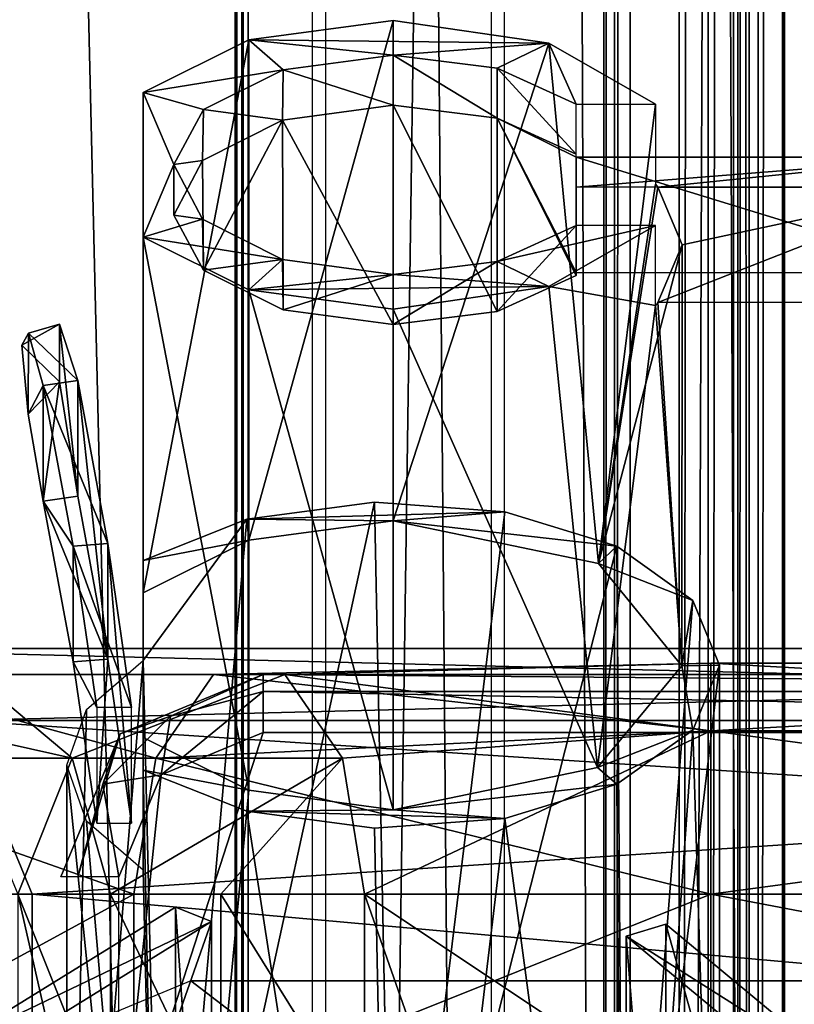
# Model space of a CAD drawing. Header units: millimetres. Extents: x -52 to 137, y -253 to 253.
# Tile 17 of 119: x -22 to -9, y -158 to -141. Entities that reach past the tile are written whole.
import ezdxf

# ---------------------------------------------------------------- set-up
doc = ezdxf.new("R2010")
doc.units = ezdxf.units.MM
doc.header["$LTSCALE"] = 65.185185
for name, color, linetype in [('1116', 7, 'CONTINUOUS'), ('1117', 7, 'CONTINUOUS'), ('1119', 7, 'CONTINUOUS'), ('1120', 7, 'CONTINUOUS'), ('1122', 7, 'CONTINUOUS'), ('1123', 7, 'CONTINUOUS'), ('1124', 7, 'CONTINUOUS'), ('1125', 7, 'CONTINUOUS'), ('1137', 7, 'CONTINUOUS'), ('1138', 7, 'CONTINUOUS'), ('1139', 7, 'CONTINUOUS'), ('1140', 7, 'CONTINUOUS'), ('1141', 7, 'CONTINUOUS'), ('1143', 7, 'CONTINUOUS'), ('1144', 7, 'CONTINUOUS'), ('1145', 7, 'CONTINUOUS'), ('1146', 7, 'CONTINUOUS'), ('1147', 7, 'CONTINUOUS'), ('1148', 7, 'CONTINUOUS'), ('1149', 7, 'CONTINUOUS'), ('1150', 7, 'CONTINUOUS'), ('1151', 7, 'CONTINUOUS'), ('1152', 7, 'CONTINUOUS'), ('1215', 7, 'CONTINUOUS'), ('1250', 7, 'CONTINUOUS'), ('1251', 7, 'CONTINUOUS'), ('1252', 7, 'CONTINUOUS'), ('244', 7, 'CONTINUOUS'), ('302', 7, 'CONTINUOUS'), ('303', 7, 'CONTINUOUS'), ('304', 7, 'CONTINUOUS'), ('305', 7, 'CONTINUOUS'), ('322', 7, 'CONTINUOUS'), ('323', 7, 'CONTINUOUS'), ('324', 7, 'CONTINUOUS'), ('325', 7, 'CONTINUOUS'), ('326', 7, 'CONTINUOUS'), ('327', 7, 'CONTINUOUS'), ('328', 7, 'CONTINUOUS'), ('329', 7, 'CONTINUOUS'), ('343', 7, 'CONTINUOUS'), ('345', 7, 'CONTINUOUS'), ('395', 7, 'CONTINUOUS'), ('397', 7, 'CONTINUOUS'), ('398', 7, 'CONTINUOUS'), ('408', 7, 'CONTINUOUS'), ('409', 7, 'CONTINUOUS'), ('411', 7, 'CONTINUOUS'), ('918', 7, 'CONTINUOUS'), ('922', 7, 'CONTINUOUS')]:
    doc.layers.add(name, color=color, linetype=linetype)

msp = doc.modelspace()

# ---------------------------------------------------------------- linework, layer by layer
at = {"layer": '1116', "linetype": 'Continuous'}
for points in [[(-11.279, -156.344, -70.359), (-11.279, -165.178, -75.459), (-11.965, -156.55, -70.002), (-11.279, -156.344, -70.359)], [(-11.279, -165.178, -75.459), (-11.965, -165.384, -75.102), (-11.965, -156.55, -70.002), (-11.279, -165.178, -75.459)]]:
    msp.add_3dface(points, dxfattribs=at)
at = {"layer": '1117', "linetype": 'Continuous'}
for points in [[(-11.279, -165.178, -75.459), (-11.279, -156.344, -70.359), (-8.035, -167.878, -70.782), (-11.279, -165.178, -75.459)], [(-8.035, -167.878, -70.782), (-11.279, -156.344, -70.359), (-8.035, -159.044, -65.682), (-8.035, -167.878, -70.782)]]:
    msp.add_3dface(points, dxfattribs=at)
at = {"layer": '1119', "linetype": 'Continuous'}
msp.add_3dface([(-11.965, -156.55, -70.002), (-11.965, -165.384, -75.102), (-8.72, -159.25, -65.325), (-11.965, -156.55, -70.002)], dxfattribs=at)
at = {"layer": '1120', "linetype": 'Continuous'}
for points in [[(-11.279, -156.344, -70.359), (-11.965, -156.55, -70.002), (-8.035, -159.044, -65.682), (-11.279, -156.344, -70.359)], [(-8.035, -159.044, -65.682), (-11.965, -156.55, -70.002), (-8.72, -159.25, -65.325), (-8.035, -159.044, -65.682)]]:
    msp.add_3dface(points, dxfattribs=at)
at = {"layer": '1122', "linetype": 'Continuous'}
msp.add_3dface([(-19.769, -164.881, -75.973), (-23.733, -158.495, -66.633), (-19.769, -156.047, -70.873), (-19.769, -164.881, -75.973)], dxfattribs=at)
at = {"layer": '1123', "linetype": 'Continuous'}
for points in [[(-19.769, -164.881, -75.973), (-19.769, -156.047, -70.873), (-19.147, -165.132, -75.537), (-19.769, -164.881, -75.973)], [(-19.147, -165.132, -75.537), (-19.769, -156.047, -70.873), (-19.147, -156.299, -70.437), (-19.147, -165.132, -75.537)]]:
    msp.add_3dface(points, dxfattribs=at)
at = {"layer": '1124', "linetype": 'Continuous'}
for points in [[(-23.112, -158.747, -66.197), (-23.112, -167.58, -71.297), (-19.147, -156.299, -70.437), (-23.112, -158.747, -66.197)], [(-23.112, -167.58, -71.297), (-19.147, -165.132, -75.537), (-19.147, -156.299, -70.437), (-23.112, -167.58, -71.297)]]:
    msp.add_3dface(points, dxfattribs=at)
at = {"layer": '1125', "linetype": 'Continuous'}
for points in [[(-19.769, -156.047, -70.873), (-23.733, -158.495, -66.633), (-19.147, -156.299, -70.437), (-19.769, -156.047, -70.873)], [(-23.733, -158.495, -66.633), (-23.112, -158.747, -66.197), (-19.147, -156.299, -70.437), (-23.733, -158.495, -66.633)]]:
    msp.add_3dface(points, dxfattribs=at)
at = {"layer": '1137', "color": 7, "linetype": 'Continuous'}
for points in [[(-16, -165.059, -103.263), (-19.994, -165.887, -101.829), (-16.321, -149.043, -94.005), (-16, -165.059, -103.263)], [(-16.321, -149.043, -94.005), (-19.994, -165.887, -101.829), (-18.531, -149.338, -93.494), (-16.321, -149.043, -94.005)], [(-14.069, -149.208, -93.719), (-16, -165.059, -103.263), (-16.321, -149.043, -94.005), (-14.069, -149.208, -93.719)], [(-12.131, -149.805, -92.685), (-16, -165.059, -103.263), (-14.069, -149.208, -93.719), (-12.131, -149.805, -92.685)], [(-19.994, -165.887, -101.829), (-20.33, -151.78, -93.263), (-18.531, -149.338, -93.494), (-19.994, -165.887, -101.829)], [(-20.33, -151.78, -93.263), (-20.33, -150.048, -92.263), (-18.531, -149.338, -93.494), (-20.33, -151.78, -93.263)], [(-12.006, -165.887, -101.83), (-16, -165.059, -103.263), (-12.131, -149.805, -92.685), (-12.006, -165.887, -101.83)], [(-10.816, -150.741, -91.064), (-12.006, -165.887, -101.83), (-12.131, -149.805, -92.685), (-10.816, -150.741, -91.064)], [(-10.35, -151.863, -89.12), (-12.006, -165.887, -101.83), (-10.816, -150.741, -91.064), (-10.35, -151.863, -89.12)], [(-19.994, -165.887, -101.829), (-21.65, -167.884, -98.37), (-20.33, -151.78, -93.263), (-19.994, -165.887, -101.829)], [(-20.33, -151.78, -93.263), (-21.65, -167.884, -98.37), (-21.31, -152.629, -91.793), (-20.33, -151.78, -93.263)], [(-10.35, -167.884, -98.37), (-12.006, -165.887, -101.83), (-10.35, -151.863, -89.12), (-10.35, -167.884, -98.37)], [(-21.65, -167.884, -98.37), (-21.65, -153.595, -90.12), (-21.31, -152.629, -91.793), (-21.65, -167.884, -98.37)]]:
    msp.add_3dface(points, dxfattribs=at)
at = {"layer": '1138', "color": 7, "linetype": 'Continuous'}
for points in [[(-20.33, -141.953, -86.285), (-20.33, -150.613, -91.285), (-20.33, -144.453, -81.955), (-20.33, -141.953, -86.285)], [(-20.33, -144.453, -81.955), (-20.33, -150.613, -91.285), (-20.33, -153.113, -86.955), (-20.33, -144.453, -81.955)], [(-20.33, -150.048, -92.263), (-20.33, -151.78, -93.263), (-20.33, -150.613, -91.285), (-20.33, -150.048, -92.263)], [(-20.33, -150.613, -91.285), (-20.33, -151.78, -93.263), (-20.33, -153.113, -86.955), (-20.33, -150.613, -91.285)], [(-20.33, -155.41, -86.977), (-20.33, -153.678, -85.977), (-20.33, -151.78, -93.263), (-20.33, -155.41, -86.977)], [(-20.33, -151.78, -93.263), (-20.33, -153.678, -85.977), (-20.33, -153.113, -86.955), (-20.33, -151.78, -93.263)]]:
    msp.add_3dface(points, dxfattribs=at)
at = {"layer": '1139', "color": 7, "linetype": 'Continuous'}
for points in [[(-14.069, -149.208, -93.719), (-16.321, -149.043, -94.005), (-18.531, -149.338, -93.494), (-14.069, -149.208, -93.719)], [(-14.069, -149.208, -93.719), (-18.531, -149.338, -93.494), (-16, -149.363, -93.45), (-14.069, -149.208, -93.719)], [(-12.131, -149.805, -92.685), (-14.069, -149.208, -93.719), (-16, -149.363, -93.45), (-12.131, -149.805, -92.685)], [(-18.531, -149.338, -93.494), (-20.33, -150.048, -92.263), (-18.499, -149.699, -92.869), (-18.531, -149.338, -93.494)], [(-16, -149.363, -93.45), (-18.531, -149.338, -93.494), (-18.499, -149.699, -92.869), (-16, -149.363, -93.45)], [(-12.444, -150.105, -92.164), (-12.131, -149.805, -92.685), (-16, -149.363, -93.45), (-12.444, -150.105, -92.164)], [(-20.33, -150.048, -92.263), (-20.33, -150.613, -91.285), (-18.499, -149.699, -92.869), (-20.33, -150.048, -92.263)], [(-10.816, -150.741, -91.064), (-12.131, -149.805, -92.685), (-12.444, -150.105, -92.164), (-10.816, -150.741, -91.064)], [(-11.002, -151.873, -89.103), (-10.816, -150.741, -91.064), (-12.444, -150.105, -92.164), (-11.002, -151.873, -89.103)], [(-10.35, -151.863, -89.12), (-10.816, -150.741, -91.064), (-11.002, -151.873, -89.103), (-10.35, -151.863, -89.12)], [(-12.466, -153.631, -86.057), (-10.816, -152.985, -87.177), (-11.002, -151.873, -89.103), (-12.466, -153.631, -86.057)], [(-10.816, -152.985, -87.177), (-10.35, -151.863, -89.12), (-11.002, -151.873, -89.103), (-10.816, -152.985, -87.177)], [(-12.131, -153.921, -85.556), (-10.816, -152.985, -87.177), (-12.466, -153.631, -86.057), (-12.131, -153.921, -85.556)], [(-20.33, -153.113, -86.955), (-20.33, -153.678, -85.977), (-18.499, -154.027, -85.372), (-20.33, -153.113, -86.955)], [(-20.33, -153.678, -85.977), (-18.532, -154.388, -84.747), (-18.499, -154.027, -85.372), (-20.33, -153.678, -85.977)], [(-16, -154.363, -84.79), (-12.131, -153.921, -85.556), (-12.466, -153.631, -86.057), (-16, -154.363, -84.79)], [(-18.499, -154.027, -85.372), (-18.532, -154.388, -84.747), (-16, -154.363, -84.79), (-18.499, -154.027, -85.372)], [(-14.069, -154.518, -84.522), (-12.131, -153.921, -85.556), (-16, -154.363, -84.79), (-14.069, -154.518, -84.522)], [(-18.532, -154.388, -84.747), (-14.069, -154.518, -84.522), (-16, -154.363, -84.79), (-18.532, -154.388, -84.747)], [(-18.532, -154.388, -84.747), (-16.322, -154.683, -84.236), (-14.069, -154.518, -84.522), (-18.532, -154.388, -84.747)]]:
    msp.add_3dface(points, dxfattribs=at)
at = {"layer": '1140', "color": 7, "linetype": 'Continuous'}
for points in [[(-16, -149.363, -93.45), (-18.499, -149.699, -92.869), (-16, -140.703, -88.45), (-16, -149.363, -93.45)], [(-16, -140.703, -88.45), (-18.499, -149.699, -92.869), (-18.499, -141.038, -87.869), (-16, -140.703, -88.45)], [(-13.307, -141.096, -87.769), (-16, -149.363, -93.45), (-16, -140.703, -88.45), (-13.307, -141.096, -87.769)], [(-20.33, -150.613, -91.285), (-20.33, -141.953, -86.285), (-18.499, -141.038, -87.869), (-20.33, -150.613, -91.285)], [(-18.499, -149.699, -92.869), (-20.33, -150.613, -91.285), (-18.499, -141.038, -87.869), (-18.499, -149.699, -92.869)], [(-12.444, -150.105, -92.164), (-16, -149.363, -93.45), (-13.307, -141.096, -87.769), (-12.444, -150.105, -92.164)], [(-11.462, -142.153, -85.939), (-12.444, -150.105, -92.164), (-13.307, -141.096, -87.769), (-11.462, -142.153, -85.939)], [(-11.462, -143.538, -86.739), (-12.444, -150.105, -92.164), (-11.462, -142.153, -85.939), (-11.462, -143.538, -86.739)], [(-11.417, -143.588, -86.652), (-12.444, -150.105, -92.164), (-11.462, -143.538, -86.739), (-11.417, -143.588, -86.652)], [(-11.001, -144.588, -84.92), (-12.444, -150.105, -92.164), (-11.417, -143.588, -86.652), (-11.001, -144.588, -84.92)], [(-11.462, -144.253, -82.302), (-13.307, -145.309, -80.472), (-11.462, -145.638, -83.102), (-11.462, -144.253, -82.302)], [(-20.33, -144.453, -81.955), (-20.33, -153.113, -86.955), (-18.499, -154.027, -85.372), (-20.33, -144.453, -81.955)], [(-20.33, -144.453, -81.955), (-18.499, -154.027, -85.372), (-18.499, -145.367, -80.372), (-20.33, -144.453, -81.955)], [(-11.002, -151.873, -89.103), (-12.444, -150.105, -92.164), (-11.001, -144.588, -84.92), (-11.002, -151.873, -89.103)], [(-11.417, -145.588, -83.188), (-11.002, -151.873, -89.103), (-11.001, -144.588, -84.92), (-11.417, -145.588, -83.188)], [(-16, -145.703, -79.79), (-12.466, -153.631, -86.057), (-13.307, -145.309, -80.472), (-16, -145.703, -79.79)], [(-13.307, -145.309, -80.472), (-12.466, -153.631, -86.057), (-11.462, -145.638, -83.102), (-13.307, -145.309, -80.472)], [(-18.499, -154.027, -85.372), (-16, -154.363, -84.79), (-18.499, -145.367, -80.372), (-18.499, -154.027, -85.372)], [(-18.499, -145.367, -80.372), (-16, -154.363, -84.79), (-16, -145.703, -79.79), (-18.499, -145.367, -80.372)], [(-12.466, -153.631, -86.057), (-11.002, -151.873, -89.103), (-11.462, -145.638, -83.102), (-12.466, -153.631, -86.057)], [(-11.462, -145.638, -83.102), (-11.002, -151.873, -89.103), (-11.417, -145.588, -83.188), (-11.462, -145.638, -83.102)], [(-16, -154.363, -84.79), (-12.466, -153.631, -86.057), (-16, -145.703, -79.79), (-16, -154.363, -84.79)]]:
    msp.add_3dface(points, dxfattribs=at)
at = {"layer": '1141', "color": 7, "linetype": 'Continuous'}
for points in [[(-13.307, -141.096, -87.769), (-16, -140.703, -88.45), (-18.499, -141.038, -87.869), (-13.307, -141.096, -87.769)], [(-18.499, -141.038, -87.869), (-20.33, -141.953, -86.285), (-17.905, -141.559, -86.966), (-18.499, -141.038, -87.869)], [(-13.307, -141.096, -87.769), (-18.499, -141.038, -87.869), (-16, -141.303, -87.411), (-13.307, -141.096, -87.769)], [(-16, -141.303, -87.411), (-18.499, -141.038, -87.869), (-17.905, -141.559, -86.966), (-16, -141.303, -87.411)], [(-14.203, -141.529, -87.019), (-13.307, -141.096, -87.769), (-16, -141.303, -87.411), (-14.203, -141.529, -87.019)], [(-12.833, -142.153, -85.939), (-13.307, -141.096, -87.769), (-14.203, -141.529, -87.019), (-12.833, -142.153, -85.939)], [(-11.462, -142.153, -85.939), (-13.307, -141.096, -87.769), (-12.833, -142.153, -85.939), (-11.462, -142.153, -85.939)], [(-17.905, -141.559, -86.966), (-20.33, -141.953, -86.285), (-19.285, -142.248, -85.775), (-17.905, -141.559, -86.966)], [(-20.33, -141.953, -86.285), (-20.33, -144.453, -81.955), (-19.799, -143.195, -84.134), (-20.33, -141.953, -86.285)], [(-19.285, -142.248, -85.775), (-20.33, -141.953, -86.285), (-19.799, -143.195, -84.134), (-19.285, -142.248, -85.775)], [(-19.799, -143.195, -84.134), (-20.33, -144.453, -81.955), (-19.3, -144.144, -82.489), (-19.799, -143.195, -84.134)], [(-19.3, -144.144, -82.489), (-20.33, -144.453, -81.955), (-17.916, -144.842, -81.28), (-19.3, -144.144, -82.489)], [(-13.307, -145.309, -80.472), (-11.462, -144.253, -82.302), (-14.203, -144.876, -81.222), (-13.307, -145.309, -80.472)], [(-14.203, -144.876, -81.222), (-11.462, -144.253, -82.302), (-12.833, -144.253, -82.302), (-14.203, -144.876, -81.222)], [(-20.33, -144.453, -81.955), (-18.499, -145.367, -80.372), (-17.916, -144.842, -81.28), (-20.33, -144.453, -81.955)], [(-17.916, -144.842, -81.28), (-18.499, -145.367, -80.372), (-16, -145.103, -80.829), (-17.916, -144.842, -81.28)], [(-16, -145.103, -80.829), (-13.307, -145.309, -80.472), (-14.203, -144.876, -81.222), (-16, -145.103, -80.829)], [(-18.499, -145.367, -80.372), (-13.307, -145.309, -80.472), (-16, -145.103, -80.829), (-18.499, -145.367, -80.372)], [(-18.499, -145.367, -80.372), (-16, -145.703, -79.79), (-13.307, -145.309, -80.472), (-18.499, -145.367, -80.372)]]:
    msp.add_3dface(points, dxfattribs=at)
at = {"layer": '1143', "color": 7, "linetype": 'Continuous'}
for points in [[(-16, -142.169, -87.911), (-17.916, -142.429, -87.46), (-16, -145.969, -81.329), (-16, -142.169, -87.911)], [(-14.203, -142.395, -87.519), (-16, -142.169, -87.911), (-14.203, -145.742, -81.722), (-14.203, -142.395, -87.519)], [(-16, -142.169, -87.911), (-16, -145.969, -81.329), (-14.203, -145.742, -81.722), (-16, -142.169, -87.911)], [(-17.916, -142.429, -87.46), (-19.3, -143.127, -86.252), (-19.285, -145.024, -82.966), (-17.916, -142.429, -87.46)], [(-17.916, -142.429, -87.46), (-19.285, -145.024, -82.966), (-17.905, -145.712, -81.774), (-17.916, -142.429, -87.46)], [(-17.916, -142.429, -87.46), (-17.905, -145.712, -81.774), (-16, -145.969, -81.329), (-17.916, -142.429, -87.46)], [(-12.833, -143.019, -86.439), (-14.203, -142.395, -87.519), (-12.833, -143.069, -86.352), (-12.833, -143.019, -86.439)], [(-14.203, -142.395, -87.519), (-14.203, -145.742, -81.722), (-12.833, -145.119, -82.802), (-14.203, -142.395, -87.519)], [(-14.203, -142.395, -87.519), (-12.833, -145.119, -82.802), (-12.833, -145.069, -82.888), (-14.203, -142.395, -87.519)], [(-14.203, -142.395, -87.519), (-12.833, -145.069, -82.888), (-12.833, -143.069, -86.352), (-14.203, -142.395, -87.519)], [(-6.333, -145.069, -82.888), (-6.333, -143.069, -86.352), (-12.833, -143.069, -86.352), (-6.333, -145.069, -82.888)], [(-12.833, -145.069, -82.888), (-6.333, -145.069, -82.888), (-12.833, -143.069, -86.352), (-12.833, -145.069, -82.888)], [(-19.3, -143.127, -86.252), (-19.799, -144.076, -84.607), (-19.285, -145.024, -82.966), (-19.3, -143.127, -86.252)]]:
    msp.add_3dface(points, dxfattribs=at)
at = {"layer": '1144', "color": 7, "linetype": 'Continuous'}
for points in [[(-16, -141.303, -87.411), (-17.905, -141.559, -86.966), (-16, -142.169, -87.911), (-16, -141.303, -87.411)], [(-14.203, -141.529, -87.019), (-16, -141.303, -87.411), (-14.203, -142.395, -87.519), (-14.203, -141.529, -87.019)], [(-14.203, -142.395, -87.519), (-16, -141.303, -87.411), (-16, -142.169, -87.911), (-14.203, -142.395, -87.519)], [(-17.905, -141.559, -86.966), (-19.285, -142.248, -85.775), (-17.916, -142.429, -87.46), (-17.905, -141.559, -86.966)], [(-16, -142.169, -87.911), (-17.905, -141.559, -86.966), (-17.916, -142.429, -87.46), (-16, -142.169, -87.911)], [(-12.833, -142.153, -85.939), (-14.203, -141.529, -87.019), (-12.833, -143.019, -86.439), (-12.833, -142.153, -85.939)], [(-12.833, -143.019, -86.439), (-14.203, -141.529, -87.019), (-14.203, -142.395, -87.519), (-12.833, -143.019, -86.439)], [(-19.285, -142.248, -85.775), (-19.799, -143.195, -84.134), (-19.3, -143.127, -86.252), (-19.285, -142.248, -85.775)], [(-17.916, -142.429, -87.46), (-19.285, -142.248, -85.775), (-19.3, -143.127, -86.252), (-17.916, -142.429, -87.46)], [(-19.3, -143.127, -86.252), (-19.799, -143.195, -84.134), (-19.799, -144.076, -84.607), (-19.3, -143.127, -86.252)], [(-19.799, -143.195, -84.134), (-19.3, -144.144, -82.489), (-19.799, -144.076, -84.607), (-19.799, -143.195, -84.134)], [(-19.799, -144.076, -84.607), (-19.3, -144.144, -82.489), (-19.285, -145.024, -82.966), (-19.799, -144.076, -84.607)], [(-19.3, -144.144, -82.489), (-17.916, -144.842, -81.28), (-19.285, -145.024, -82.966), (-19.3, -144.144, -82.489)], [(-14.203, -144.876, -81.222), (-12.833, -144.253, -82.302), (-14.203, -145.742, -81.722), (-14.203, -144.876, -81.222)], [(-14.203, -145.742, -81.722), (-12.833, -144.253, -82.302), (-12.833, -145.119, -82.802), (-14.203, -145.742, -81.722)], [(-19.285, -145.024, -82.966), (-17.916, -144.842, -81.28), (-17.905, -145.712, -81.774), (-19.285, -145.024, -82.966)], [(-17.916, -144.842, -81.28), (-16, -145.103, -80.829), (-17.905, -145.712, -81.774), (-17.916, -144.842, -81.28)], [(-16, -145.103, -80.829), (-14.203, -144.876, -81.222), (-16, -145.969, -81.329), (-16, -145.103, -80.829)], [(-16, -145.969, -81.329), (-14.203, -144.876, -81.222), (-14.203, -145.742, -81.722), (-16, -145.969, -81.329)], [(-17.905, -145.712, -81.774), (-16, -145.103, -80.829), (-16, -145.969, -81.329), (-17.905, -145.712, -81.774)]]:
    msp.add_3dface(points, dxfattribs=at)
at = {"layer": '1145', "color": 7, "linetype": 'Continuous'}
for points in [[(-6.333, -143.069, -86.352), (-11.417, -143.588, -86.652), (-12.833, -143.588, -86.652), (-6.333, -143.069, -86.352)], [(-12.833, -143.069, -86.352), (-6.333, -143.069, -86.352), (-12.833, -143.588, -86.652), (-12.833, -143.069, -86.352)], [(-11.417, -143.588, -86.652), (-6.333, -143.069, -86.352), (-6.333, -143.588, -86.652), (-11.417, -143.588, -86.652)]]:
    msp.add_3dface(points, dxfattribs=at)
at = {"layer": '1146', "color": 7, "linetype": 'Continuous'}
for points in [[(-11.417, -145.588, -83.188), (-11.001, -144.588, -84.92), (-6.333, -143.588, -86.652), (-11.417, -145.588, -83.188)], [(-11.417, -145.588, -83.188), (-6.333, -143.588, -86.652), (-6.333, -145.588, -83.188), (-11.417, -145.588, -83.188)], [(-11.001, -144.588, -84.92), (-11.417, -143.588, -86.652), (-6.333, -143.588, -86.652), (-11.001, -144.588, -84.92)]]:
    msp.add_3dface(points, dxfattribs=at)
at = {"layer": '1147', "color": 7, "linetype": 'Continuous'}
for points in [[(-10.816, -152.985, -87.177), (-10.35, -167.884, -98.37), (-10.35, -151.863, -89.12), (-10.816, -152.985, -87.177)], [(-12.131, -153.921, -85.556), (-12.006, -169.881, -94.911), (-10.816, -152.985, -87.177), (-12.131, -153.921, -85.556)], [(-12.006, -169.881, -94.911), (-10.35, -167.884, -98.37), (-10.816, -152.985, -87.177), (-12.006, -169.881, -94.911)], [(-21.65, -167.884, -98.37), (-19.994, -169.882, -94.911), (-21.65, -153.595, -90.12), (-21.65, -167.884, -98.37)], [(-21.65, -153.595, -90.12), (-19.994, -169.882, -94.911), (-21.31, -154.56, -88.448), (-21.65, -153.595, -90.12)], [(-20.33, -155.41, -86.977), (-19.994, -169.882, -94.911), (-20.33, -153.678, -85.977), (-20.33, -155.41, -86.977)], [(-20.33, -153.678, -85.977), (-19.994, -169.882, -94.911), (-18.532, -154.388, -84.747), (-20.33, -153.678, -85.977)], [(-14.069, -154.518, -84.522), (-12.006, -169.881, -94.911), (-12.131, -153.921, -85.556), (-14.069, -154.518, -84.522)], [(-19.994, -169.882, -94.911), (-16, -170.709, -93.477), (-18.532, -154.388, -84.747), (-19.994, -169.882, -94.911)], [(-18.532, -154.388, -84.747), (-16, -170.709, -93.477), (-16.322, -154.683, -84.236), (-18.532, -154.388, -84.747)], [(-16.322, -154.683, -84.236), (-16, -170.709, -93.477), (-14.069, -154.518, -84.522), (-16.322, -154.683, -84.236)], [(-16, -170.709, -93.477), (-12.006, -169.881, -94.911), (-14.069, -154.518, -84.522), (-16, -170.709, -93.477)], [(-21.31, -154.56, -88.448), (-19.994, -169.882, -94.911), (-20.33, -155.41, -86.977), (-21.31, -154.56, -88.448)]]:
    msp.add_3dface(points, dxfattribs=at)
at = {"layer": '1148', "color": 7, "linetype": 'Continuous'}
for points in [[(-20.938, -149.758, -90.215), (-22.056, -147.024, -88.636), (-21.459, -146.936, -88.585), (-20.938, -149.758, -90.215)], [(-21.538, -149.803, -90.24), (-22.056, -147.024, -88.636), (-20.938, -149.758, -90.215), (-21.538, -149.803, -90.24)], [(-20.53, -152.595, -91.852), (-21.538, -149.803, -90.24), (-20.938, -149.758, -90.215), (-20.53, -152.595, -91.852)], [(-21.13, -152.595, -91.852), (-21.538, -149.803, -90.24), (-20.53, -152.595, -91.852), (-21.13, -152.595, -91.852)]]:
    msp.add_3dface(points, dxfattribs=at)
at = {"layer": '1149', "color": 7, "linetype": 'Continuous'}
for points in [[(-21.778, -146.961, -85.136), (-21.778, -145.961, -86.864), (-22.43, -146.323, -85.92), (-21.778, -146.961, -85.136)], [(-22.43, -146.323, -85.92), (-21.778, -145.961, -86.864), (-22.315, -146.115, -87.442), (-22.43, -146.323, -85.92)], [(-21.778, -145.961, -86.864), (-21.459, -146.936, -88.585), (-22.315, -146.115, -87.442), (-21.778, -145.961, -86.864)], [(-21.459, -146.936, -88.585), (-22.056, -147.024, -88.636), (-22.315, -146.115, -87.442), (-21.459, -146.936, -88.585)], [(-22.317, -147.521, -84.986), (-21.778, -146.961, -85.136), (-22.43, -146.323, -85.92), (-22.317, -147.521, -84.986)], [(-22.056, -149.024, -85.172), (-21.778, -146.961, -85.136), (-22.317, -147.521, -84.986), (-22.056, -149.024, -85.172)], [(-21.459, -148.936, -85.121), (-21.778, -146.961, -85.136), (-22.056, -149.024, -85.172), (-21.459, -148.936, -85.121)]]:
    msp.add_3dface(points, dxfattribs=at)
at = {"layer": '1150', "color": 7, "linetype": 'Continuous'}
for points in [[(-21.459, -146.936, -88.585), (-21.778, -145.961, -86.864), (-21.459, -148.936, -85.121), (-21.459, -146.936, -88.585)], [(-21.778, -145.961, -86.864), (-21.778, -146.961, -85.136), (-21.459, -148.936, -85.121), (-21.778, -145.961, -86.864)], [(-20.938, -149.758, -90.215), (-21.459, -146.936, -88.585), (-20.938, -151.758, -86.751), (-20.938, -149.758, -90.215)], [(-21.459, -146.936, -88.585), (-21.459, -148.936, -85.121), (-20.938, -151.758, -86.751), (-21.459, -146.936, -88.585)], [(-20.53, -152.595, -91.852), (-20.938, -149.758, -90.215), (-20.53, -154.595, -88.388), (-20.53, -152.595, -91.852)], [(-20.53, -154.595, -88.388), (-20.938, -149.758, -90.215), (-20.938, -151.758, -86.751), (-20.53, -154.595, -88.388)]]:
    msp.add_3dface(points, dxfattribs=at)
at = {"layer": '1151', "color": 7, "linetype": 'Continuous'}
for points in [[(-21.459, -148.936, -85.121), (-22.056, -149.024, -85.172), (-20.938, -151.758, -86.751), (-21.459, -148.936, -85.121)], [(-20.938, -151.758, -86.751), (-22.056, -149.024, -85.172), (-21.538, -151.803, -86.776), (-20.938, -151.758, -86.751)], [(-21.13, -154.595, -88.388), (-20.938, -151.758, -86.751), (-21.538, -151.803, -86.776), (-21.13, -154.595, -88.388)], [(-20.53, -154.595, -88.388), (-20.938, -151.758, -86.751), (-21.13, -154.595, -88.388), (-20.53, -154.595, -88.388)]]:
    msp.add_3dface(points, dxfattribs=at)
at = {"layer": '1152', "color": 7, "linetype": 'Continuous'}
for points in [[(-22.317, -147.521, -84.986), (-22.43, -146.323, -85.92), (-22.315, -146.115, -87.442), (-22.317, -147.521, -84.986)], [(-22.056, -147.024, -88.636), (-22.317, -147.521, -84.986), (-22.315, -146.115, -87.442), (-22.056, -147.024, -88.636)], [(-22.056, -147.024, -88.636), (-22.056, -149.024, -85.172), (-22.317, -147.521, -84.986), (-22.056, -147.024, -88.636)], [(-22.056, -147.024, -88.636), (-21.538, -149.803, -90.24), (-22.056, -149.024, -85.172), (-22.056, -147.024, -88.636)], [(-22.056, -149.024, -85.172), (-21.538, -149.803, -90.24), (-21.538, -151.803, -86.776), (-22.056, -149.024, -85.172)], [(-21.538, -149.803, -90.24), (-21.13, -152.595, -91.852), (-21.538, -151.803, -86.776), (-21.538, -149.803, -90.24)], [(-21.13, -152.595, -91.852), (-21.13, -154.595, -88.388), (-21.538, -151.803, -86.776), (-21.13, -152.595, -91.852)]]:
    msp.add_3dface(points, dxfattribs=at)
at = {"layer": '1215', "linetype": 'Continuous'}
for points in [[(-17.399, -247.5, 41.044), (-17.399, 247.5, 41.044), (-30.5, -247.5, 41.044), (-17.399, -247.5, 41.044)], [(-30.5, -247.5, 41.044), (-17.399, 247.5, 41.044), (-30.5, 247.5, 41.044), (-30.5, -247.5, 41.044)]]:
    msp.add_3dface(points, dxfattribs=at)
at = {"layer": '1250', "linetype": 'Continuous'}
for points in [[(-30.5, -247.5, 37.544), (-30.5, 247.5, 37.544), (-18.734, -247.5, 37.544), (-30.5, -247.5, 37.544)], [(-18.734, -247.5, 37.544), (-30.5, 247.5, 37.544), (-18.734, 247.5, 37.544), (-18.734, -247.5, 37.544)]]:
    msp.add_3dface(points, dxfattribs=at)
at = {"layer": '1251', "linetype": 'Continuous'}
for points in [[(-18.734, -247.5, 37.544), (-18.734, 247.5, 37.544), (-18.618, 247.5, 37.531), (-18.734, -247.5, 37.544)], [(-18.734, -247.5, 37.544), (-18.618, 247.5, 37.531), (-18.618, -247.5, 37.531), (-18.734, -247.5, 37.544)], [(-18.508, 247.5, 37.491), (-18.508, -247.5, 37.491), (-18.618, -247.5, 37.531), (-18.508, 247.5, 37.491)], [(-18.618, 247.5, 37.531), (-18.508, 247.5, 37.491), (-18.618, -247.5, 37.531), (-18.618, 247.5, 37.531)]]:
    msp.add_3dface(points, dxfattribs=at)
at = {"layer": '1252', "linetype": 'Continuous'}
for points in [[(-18.508, -247.5, 37.491), (-18.508, 247.5, 37.491), (-14.305, -247.5, 35.363), (-18.508, -247.5, 37.491)], [(-14.305, -247.5, 35.363), (-18.508, 247.5, 37.491), (-14.305, 247.5, 35.363), (-14.305, -247.5, 35.363)]]:
    msp.add_3dface(points, dxfattribs=at)
at = {"layer": '244', "color": 7, "linetype": 'Continuous'}
for points in [[(18.25, -153.025, -122.063), (20.018, -153.757, -122.063), (-22.825, -165.052, -122.063), (18.25, -153.025, -122.063)], [(-20.75, -160.75, -122.063), (18.25, -153.025, -122.063), (-22.825, -165.052, -122.063), (-20.75, -160.75, -122.063)], [(-18.25, -153.025, -122.063), (18.25, -153.025, -122.063), (-20.75, -160.75, -122.063), (-18.25, -153.025, -122.063)], [(-20.018, -153.757, -122.063), (-18.25, -153.025, -122.063), (-20.75, -160.75, -122.063), (-20.018, -153.757, -122.063)], [(20.018, -153.757, -122.063), (20.75, -155.525, -122.063), (-22.825, -165.052, -122.063), (20.018, -153.757, -122.063)], [(-20.75, -155.525, -122.063), (-20.018, -153.757, -122.063), (-20.75, -160.75, -122.063), (-20.75, -155.525, -122.063)], [(20.75, -160.75, -122.063), (-35.858, -168.293, -122.063), (20.75, -155.525, -122.063), (20.75, -160.75, -122.063)], [(20.75, -155.525, -122.063), (-35.858, -168.293, -122.063), (-22.825, -165.052, -122.063), (20.75, -155.525, -122.063)]]:
    msp.add_3dface(points, dxfattribs=at)
at = {"layer": '302', "color": 7, "linetype": 'Continuous'}
for points in [[(18.25, -152.025, -121.063), (18.25, -152.317, -121.77), (-18.25, -152.025, -121.063), (18.25, -152.025, -121.063)], [(-18.25, -152.025, -121.063), (18.25, -152.317, -121.77), (-18.25, -152.317, -121.77), (-18.25, -152.025, -121.063)], [(18.25, -153.025, -122.063), (-18.25, -153.025, -122.063), (-18.25, -152.317, -121.77), (18.25, -153.025, -122.063)], [(18.25, -152.317, -121.77), (18.25, -153.025, -122.063), (-18.25, -152.317, -121.77), (18.25, -152.317, -121.77)]]:
    msp.add_3dface(points, dxfattribs=at)
at = {"layer": '303', "color": 7, "linetype": 'Continuous'}
for points in [[(18.25, -152.025, -121.063), (-18.25, -152.025, -121.063), (18.25, -152.025, -119.36), (18.25, -152.025, -121.063)], [(18.25, -152.025, -119.36), (-18.25, -152.025, -121.063), (-18.25, -152.025, -119.36), (18.25, -152.025, -119.36)]]:
    msp.add_3dface(points, dxfattribs=at)
at = {"layer": '304', "color": 7, "linetype": 'Continuous'}
for points in [[(-18.25, -152.025, -119.36), (-18.25, -152.025, -121.063), (-20.725, -153.05, -121.063), (-18.25, -152.025, -119.36)], [(-20.725, -153.05, -119.36), (-18.25, -152.025, -119.36), (-20.725, -153.05, -121.063), (-20.725, -153.05, -119.36)], [(-21.75, -155.525, -119.36), (-20.725, -153.05, -119.36), (-21.75, -155.525, -121.063), (-21.75, -155.525, -119.36)], [(-21.75, -155.525, -121.063), (-20.725, -153.05, -119.36), (-20.725, -153.05, -121.063), (-21.75, -155.525, -121.063)]]:
    msp.add_3dface(points, dxfattribs=at)
at = {"layer": '305', "color": 7, "linetype": 'Continuous'}
for points in [[(-20.725, -153.05, -121.063), (-18.25, -152.025, -121.063), (-19.854, -152.747, -121.77), (-20.725, -153.05, -121.063)], [(-18.25, -152.025, -121.063), (-18.25, -152.317, -121.77), (-19.854, -152.747, -121.77), (-18.25, -152.025, -121.063)], [(-18.25, -153.025, -122.063), (-20.018, -153.757, -122.063), (-18.25, -152.317, -121.77), (-18.25, -153.025, -122.063)], [(-18.25, -152.317, -121.77), (-20.018, -153.757, -122.063), (-19.854, -152.747, -121.77), (-18.25, -152.317, -121.77)], [(-19.854, -152.747, -121.77), (-20.018, -153.757, -122.063), (-21.027, -153.921, -121.77), (-19.854, -152.747, -121.77)], [(-20.725, -153.05, -121.063), (-19.854, -152.747, -121.77), (-21.027, -153.921, -121.77), (-20.725, -153.05, -121.063)], [(-21.75, -155.525, -121.063), (-20.725, -153.05, -121.063), (-21.457, -155.525, -121.77), (-21.75, -155.525, -121.063)], [(-20.725, -153.05, -121.063), (-21.027, -153.921, -121.77), (-21.457, -155.525, -121.77), (-20.725, -153.05, -121.063)], [(-20.018, -153.757, -122.063), (-20.75, -155.525, -122.063), (-21.027, -153.921, -121.77), (-20.018, -153.757, -122.063)], [(-21.027, -153.921, -121.77), (-20.75, -155.525, -122.063), (-21.457, -155.525, -121.77), (-21.027, -153.921, -121.77)]]:
    msp.add_3dface(points, dxfattribs=at)
at = {"layer": '322', "linetype": 'Continuous'}
for points in [[(-10.108, -247.5, 37.416), (-9.836, -247.5, 37.012), (-10.108, 247.5, 37.416), (-10.108, -247.5, 37.416)], [(-10.108, 247.5, 37.416), (-9.836, -247.5, 37.012), (-9.836, 247.5, 37.012), (-10.108, 247.5, 37.416)], [(-9.836, -247.5, 37.012), (-10.036, -247.5, 36.568), (-9.836, 247.5, 37.012), (-9.836, -247.5, 37.012)], [(-9.836, 247.5, 37.012), (-10.036, -247.5, 36.568), (-10.036, 247.5, 36.568), (-9.836, 247.5, 37.012)]]:
    msp.add_3dface(points, dxfattribs=at)
at = {"layer": '323', "linetype": 'Continuous'}
for points in [[(-10.108, -247.5, 37.416), (-10.108, 247.5, 37.416), (-17.173, -247.5, 40.991), (-10.108, -247.5, 37.416)], [(-17.173, -247.5, 40.991), (-10.108, 247.5, 37.416), (-17.173, 247.5, 40.991), (-17.173, -247.5, 40.991)]]:
    msp.add_3dface(points, dxfattribs=at)
at = {"layer": '324', "linetype": 'Continuous'}
for points in [[(-12.355, 247.5, 31.299), (-12.355, -247.5, 31.299), (-14.075, 247.5, 35.122), (-12.355, 247.5, 31.299)], [(-14.075, 247.5, 35.122), (-12.355, -247.5, 31.299), (-14.075, -247.5, 35.122), (-14.075, 247.5, 35.122)]]:
    msp.add_3dface(points, dxfattribs=at)
at = {"layer": '325', "linetype": 'Continuous'}
for points in [[(-12.171, -247.5, 31.085), (-12.355, -247.5, 31.299), (-12.171, 247.5, 31.085), (-12.171, -247.5, 31.085)], [(-12.171, 247.5, 31.085), (-12.355, -247.5, 31.299), (-12.355, 247.5, 31.299), (-12.171, 247.5, 31.085)], [(-11.899, 247.5, 31.004), (-11.899, -247.5, 31.004), (-12.171, -247.5, 31.085), (-11.899, 247.5, 31.004)], [(-11.899, 247.5, 31.004), (-12.171, -247.5, 31.085), (-12.171, 247.5, 31.085), (-11.899, 247.5, 31.004)]]:
    msp.add_3dface(points, dxfattribs=at)
at = {"layer": '326', "linetype": 'Continuous'}
for points in [[(-9.684, 247.5, 31.004), (-9.684, -247.5, 31.004), (-11.899, 247.5, 31.004), (-9.684, 247.5, 31.004)], [(-11.899, 247.5, 31.004), (-9.684, -247.5, 31.004), (-11.899, -247.5, 31.004), (-11.899, 247.5, 31.004)]]:
    msp.add_3dface(points, dxfattribs=at)
at = {"layer": '327', "linetype": 'Continuous'}
for points in [[(-9.264, -247.5, 31.233), (-9.684, -247.5, 31.004), (-9.264, 247.5, 31.233), (-9.264, -247.5, 31.233)], [(-9.264, 247.5, 31.233), (-9.684, -247.5, 31.004), (-9.684, 247.5, 31.004), (-9.264, 247.5, 31.233)], [(-9.228, 247.5, 31.71), (-9.228, -247.5, 31.71), (-9.264, -247.5, 31.233), (-9.228, 247.5, 31.71)], [(-9.228, 247.5, 31.71), (-9.264, -247.5, 31.233), (-9.264, 247.5, 31.233), (-9.228, 247.5, 31.71)]]:
    msp.add_3dface(points, dxfattribs=at)
at = {"layer": '328', "linetype": 'Continuous'}
for points in [[(-11.048, 247.5, 35.755), (-11.048, -247.5, 35.755), (-9.228, 247.5, 31.71), (-11.048, 247.5, 35.755)], [(-11.048, -247.5, 35.755), (-9.228, -247.5, 31.71), (-9.228, 247.5, 31.71), (-11.048, -247.5, 35.755)]]:
    msp.add_3dface(points, dxfattribs=at)
at = {"layer": '329', "linetype": 'Continuous'}
for points in [[(-11.048, 247.5, 35.755), (-10.549, 247.5, 36.171), (-11.048, -247.5, 35.755), (-11.048, 247.5, 35.755)], [(-11.048, -247.5, 35.755), (-10.549, 247.5, 36.171), (-10.549, -247.5, 36.171), (-11.048, -247.5, 35.755)], [(-10.036, 247.5, 36.568), (-10.036, -247.5, 36.568), (-10.549, -247.5, 36.171), (-10.036, 247.5, 36.568)], [(-10.549, 247.5, 36.171), (-10.036, 247.5, 36.568), (-10.549, -247.5, 36.171), (-10.549, 247.5, 36.171)]]:
    msp.add_3dface(points, dxfattribs=at)
at = {"layer": '343', "color": 7, "linetype": 'Continuous'}
for points in [[(-29.5, 50.5, -119.36), (-28.791, 50.128, -119.36), (26.5, -151.575, -119.36), (-29.5, 50.5, -119.36)], [(-26.5, -151.575, -119.36), (-29.5, 50.5, -119.36), (26.5, -151.575, -119.36), (-26.5, -151.575, -119.36)], [(-28.791, 50.128, -119.36), (-28, 50, -119.36), (26.5, -151.575, -119.36), (-28.791, 50.128, -119.36)], [(28, 50, -119.36), (29.5, -152.815, -119.36), (-28, 50, -119.36), (28, 50, -119.36)], [(-28, 50, -119.36), (29.5, -152.815, -119.36), (28.123, -151.898, -119.36), (-28, 50, -119.36)], [(26.5, -151.575, -119.36), (-28, 50, -119.36), (28.123, -151.898, -119.36), (26.5, -151.575, -119.36)], [(-23.495, -152.821, -119.36), (-26.5, -151.575, -119.36), (23.496, -152.82, -119.36), (-23.495, -152.821, -119.36)], [(23.496, -152.82, -119.36), (-26.5, -151.575, -119.36), (26.5, -151.575, -119.36), (23.496, -152.82, -119.36)], [(22.25, -155.825, -119.36), (-23.495, -152.821, -119.36), (23.496, -152.82, -119.36), (22.25, -155.825, -119.36)], [(-22.25, -155.825, -119.36), (-23.495, -152.821, -119.36), (22.25, -155.825, -119.36), (-22.25, -155.825, -119.36)], [(-22.25, -159.825, -119.36), (-22.25, -155.825, -119.36), (22.25, -159.825, -119.36), (-22.25, -159.825, -119.36)], [(22.25, -159.825, -119.36), (-22.25, -155.825, -119.36), (22.25, -155.825, -119.36), (22.25, -159.825, -119.36)]]:
    msp.add_3dface(points, dxfattribs=at)
at = {"layer": '345', "color": 7, "linetype": 'Continuous'}
for points in [[(-26.5, -151.575, -114.36), (28.5, 152.08, -114.36), (27.531, 151.707, -114.36), (-26.5, -151.575, -114.36)], [(28.5, 152.08, -114.36), (-26.5, -151.575, -114.36), (26.5, -151.575, -114.36), (28.5, 152.08, -114.36)], [(26.5, 151.58, -114.36), (-26.5, -151.575, -114.36), (27.531, 151.707, -114.36), (26.5, 151.58, -114.36)], [(-28.5, -152.075, -114.36), (-27.531, -151.702, -114.36), (26.5, 151.58, -114.36), (-28.5, -152.075, -114.36)], [(-26.5, 151.58, -114.36), (-28.5, -152.075, -114.36), (26.5, 151.58, -114.36), (-26.5, 151.58, -114.36)], [(-27.531, -151.702, -114.36), (-26.5, -151.575, -114.36), (26.5, 151.58, -114.36), (-27.531, -151.702, -114.36)], [(-26.5, -151.575, -114.36), (-23.496, -152.82, -114.36), (26.5, -151.575, -114.36), (-26.5, -151.575, -114.36)], [(26.5, -151.575, -114.36), (-23.496, -152.82, -114.36), (23.495, -152.821, -114.36), (26.5, -151.575, -114.36)], [(-23.496, -152.82, -114.36), (-22.25, -155.825, -114.36), (23.495, -152.821, -114.36), (-23.496, -152.82, -114.36)], [(23.495, -152.821, -114.36), (-22.25, -155.825, -114.36), (22.25, -155.825, -114.36), (23.495, -152.821, -114.36)], [(22.25, -155.825, -114.36), (-22.25, -155.825, -114.36), (-22.25, -159.825, -114.36), (22.25, -155.825, -114.36)], [(22.25, -159.825, -114.36), (22.25, -155.825, -114.36), (-22.25, -159.825, -114.36), (22.25, -159.825, -114.36)]]:
    msp.add_3dface(points, dxfattribs=at)
at = {"layer": '395', "color": 7, "linetype": 'Continuous'}
for points in [[(10.5, -155.825, -160.356), (10.5, -159.825, -160.356), (-10.5, -159.825, -160.356), (10.5, -155.825, -160.356)], [(-10.5, -155.825, -160.356), (10.5, -155.825, -160.356), (-10.5, -159.825, -160.356), (-10.5, -155.825, -160.356)]]:
    msp.add_3dface(points, dxfattribs=at)
at = {"layer": '397', "color": 7, "linetype": 'Continuous'}
for points in [[(-10.5, -159.825, -152.356), (10.5, -159.825, -152.356), (-10.5, -155.825, -152.356), (-10.5, -159.825, -152.356)], [(10.5, -159.825, -152.356), (10.5, -155.825, -152.356), (-10.5, -155.825, -152.356), (10.5, -159.825, -152.356)]]:
    msp.add_3dface(points, dxfattribs=at)
at = {"layer": '398', "color": 7, "linetype": 'Continuous'}
for points in [[(10.5, -151.825, -156.356), (10.5, -152.997, -159.184), (-10.5, -151.825, -156.356), (10.5, -151.825, -156.356)], [(-10.5, -151.825, -156.356), (10.5, -152.997, -159.184), (-10.5, -152.997, -159.184), (-10.5, -151.825, -156.356)], [(10.5, -152.997, -153.527), (10.5, -151.825, -156.356), (-10.5, -152.997, -153.527), (10.5, -152.997, -153.527)], [(-10.5, -152.997, -153.527), (10.5, -151.825, -156.356), (-10.5, -151.825, -156.356), (-10.5, -152.997, -153.527)], [(10.5, -155.825, -160.356), (-10.5, -155.825, -160.356), (-10.5, -152.997, -159.184), (10.5, -155.825, -160.356)], [(10.5, -152.997, -159.184), (10.5, -155.825, -160.356), (-10.5, -152.997, -159.184), (10.5, -152.997, -159.184)], [(-10.5, -155.825, -152.356), (10.5, -155.825, -152.356), (10.5, -152.997, -153.527), (-10.5, -155.825, -152.356)], [(-10.5, -155.825, -152.356), (10.5, -152.997, -153.527), (-10.5, -152.997, -153.527), (-10.5, -155.825, -152.356)]]:
    msp.add_3dface(points, dxfattribs=at)
at = {"layer": '408', "color": 7, "linetype": 'Continuous'}
for points in [[(-10.5, -151.825, -156.356), (-10.5, -152.997, -159.184), (-19.11, -152.021, -155.287), (-10.5, -151.825, -156.356)], [(-17.875, -152.021, -153.145), (-10.5, -151.825, -156.356), (-19.11, -152.021, -155.287), (-17.875, -152.021, -153.145)], [(-10.5, -152.997, -153.527), (-10.5, -151.825, -156.356), (-17.875, -152.021, -153.145), (-10.5, -152.997, -153.527)], [(-25.427, -152.021, -148.974), (-20.109, -153.474, -157.02), (-27.159, -153.474, -149.974), (-25.427, -152.021, -148.974)], [(-19.11, -152.021, -155.287), (-20.109, -153.474, -157.02), (-25.427, -152.021, -148.974), (-19.11, -152.021, -155.287)], [(-23.286, -152.021, -147.738), (-19.11, -152.021, -155.287), (-25.427, -152.021, -148.974), (-23.286, -152.021, -147.738)], [(-21.554, -153.474, -146.738), (-23.286, -152.021, -147.738), (-23.672, -152.997, -140.356), (-21.554, -153.474, -146.738)], [(-17.875, -152.021, -153.145), (-19.11, -152.021, -155.287), (-23.286, -152.021, -147.738), (-17.875, -152.021, -153.145)], [(-21.554, -153.474, -146.738), (-17.875, -152.021, -153.145), (-23.286, -152.021, -147.738), (-21.554, -153.474, -146.738)], [(-16.876, -153.474, -151.413), (-17.875, -152.021, -153.145), (-21.554, -153.474, -146.738), (-16.876, -153.474, -151.413)], [(-19.11, -152.021, -155.287), (-10.5, -152.997, -159.184), (-20.109, -153.474, -157.02), (-19.11, -152.021, -155.287)], [(-16.876, -153.474, -151.413), (-10.5, -152.997, -153.527), (-17.875, -152.021, -153.145), (-16.876, -153.474, -151.413)], [(-22.5, -155.825, -140.356), (-21.554, -153.474, -146.738), (-23.672, -152.997, -140.356), (-22.5, -155.825, -140.356)], [(-10.5, -152.997, -159.184), (-10.5, -155.825, -160.356), (-20.109, -153.474, -157.02), (-10.5, -152.997, -159.184)], [(-16.495, -155.825, -150.751), (-10.5, -152.997, -153.527), (-16.876, -153.474, -151.413), (-16.495, -155.825, -150.751)], [(-10.5, -155.825, -152.356), (-10.5, -152.997, -153.527), (-16.495, -155.825, -150.751), (-10.5, -155.825, -152.356)], [(-27.159, -153.474, -149.974), (-20.491, -155.825, -157.681), (-27.821, -155.825, -150.356), (-27.159, -153.474, -149.974)], [(-20.109, -153.474, -157.02), (-20.491, -155.825, -157.681), (-27.159, -153.474, -149.974), (-20.109, -153.474, -157.02)], [(-20.892, -155.825, -146.356), (-21.554, -153.474, -146.738), (-22.5, -155.825, -140.356), (-20.892, -155.825, -146.356)], [(-20.892, -155.825, -146.356), (-16.876, -153.474, -151.413), (-21.554, -153.474, -146.738), (-20.892, -155.825, -146.356)], [(-18.985, -155.825, -148.841), (-16.876, -153.474, -151.413), (-20.892, -155.825, -146.356), (-18.985, -155.825, -148.841)], [(-20.109, -153.474, -157.02), (-10.5, -155.825, -160.356), (-20.491, -155.825, -157.681), (-20.109, -153.474, -157.02)], [(-16.495, -155.825, -150.751), (-16.876, -153.474, -151.413), (-18.985, -155.825, -148.841), (-16.495, -155.825, -150.751)]]:
    msp.add_3dface(points, dxfattribs=at)
at = {"layer": '409', "color": 7, "linetype": 'Continuous'}
for points in [[(-20.892, -155.825, -146.356), (-22.5, -155.825, -140.356), (-20.892, -159.825, -146.356), (-20.892, -155.825, -146.356)], [(-20.892, -159.825, -146.356), (-22.5, -155.825, -140.356), (-21.587, -159.825, -144.948), (-20.892, -159.825, -146.356)], [(-21.587, -159.825, -144.948), (-22.5, -155.825, -140.356), (-22.5, -159.825, -140.356), (-21.587, -159.825, -144.948)], [(-18.985, -155.825, -148.841), (-20.892, -155.825, -146.356), (-18.985, -159.825, -148.841), (-18.985, -155.825, -148.841)], [(-18.985, -159.825, -148.841), (-20.892, -155.825, -146.356), (-20.892, -159.825, -146.356), (-18.985, -159.825, -148.841)], [(-16.495, -155.825, -150.751), (-18.985, -155.825, -148.841), (-16.495, -159.825, -150.751), (-16.495, -155.825, -150.751)], [(-16.495, -159.825, -150.751), (-18.985, -155.825, -148.841), (-18.985, -159.825, -148.841), (-16.495, -159.825, -150.751)], [(-10.5, -159.825, -152.356), (-10.5, -155.825, -152.356), (-16.495, -155.825, -150.751), (-10.5, -159.825, -152.356)], [(-10.5, -159.825, -152.356), (-16.495, -155.825, -150.751), (-15.092, -159.825, -151.442), (-10.5, -159.825, -152.356)], [(-15.092, -159.825, -151.442), (-16.495, -155.825, -150.751), (-16.495, -159.825, -150.751), (-15.092, -159.825, -151.442)]]:
    msp.add_3dface(points, dxfattribs=at)
at = {"layer": '411', "color": 7, "linetype": 'Continuous'}
for points in [[(-27.821, -155.825, -150.356), (-20.491, -155.825, -157.681), (-27.821, -159.825, -150.356), (-27.821, -155.825, -150.356)], [(-20.491, -155.825, -157.681), (-20.491, -159.825, -157.681), (-27.821, -159.825, -150.356), (-20.491, -155.825, -157.681)], [(-10.5, -155.825, -160.356), (-10.5, -159.825, -160.356), (-20.491, -159.825, -157.681), (-10.5, -155.825, -160.356)], [(-20.491, -155.825, -157.681), (-10.5, -155.825, -160.356), (-20.491, -159.825, -157.681), (-20.491, -155.825, -157.681)]]:
    msp.add_3dface(points, dxfattribs=at)
at = {"layer": '918', "linetype": 'Continuous'}
for points in [[(-20.914, -157.912, -111.845), (-0.5, -171.883, -111.845), (-19.5, -157.326, -111.845), (-20.914, -157.912, -111.845)], [(-19.5, -157.326, -111.845), (-0.5, -171.883, -111.845), (-2.5, -157.326, -111.845), (-19.5, -157.326, -111.845)]]:
    msp.add_3dface(points, dxfattribs=at)
at = {"layer": '922', "linetype": 'Continuous'}
for points in [[(-19.5, -157.326, -111.845), (-2.5, -157.326, -111.845), (-19.5, -157.326, -114.345), (-19.5, -157.326, -111.845)], [(-19.5, -157.326, -114.345), (-2.5, -157.326, -111.845), (-2.5, -157.326, -114.345), (-19.5, -157.326, -114.345)]]:
    msp.add_3dface(points, dxfattribs=at)

doc.saveas('drawing.dxf')
